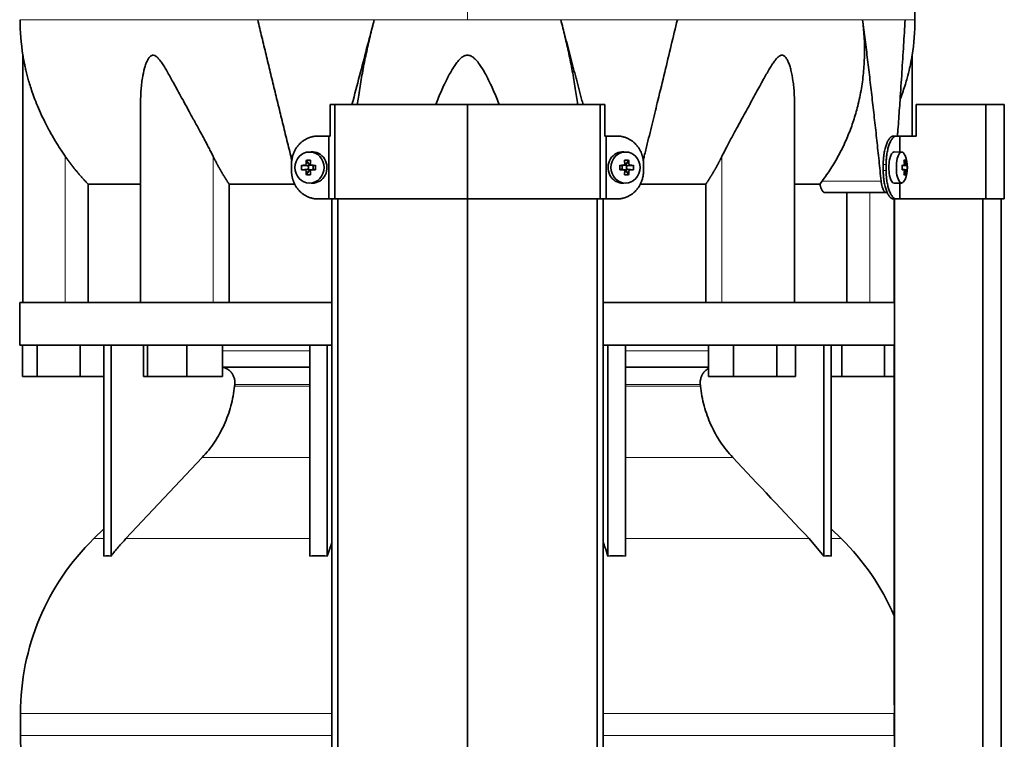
# Model space of a CAD drawing. Header units: millimetres. Extents: x 468 to 1360, y -1443 to 1457.
# Tile 22 of 29: x 476 to 789, y 492 to 721. Entities that reach past the tile are written whole.
import ezdxf

# ---------------------------------------------------------------- set-up
doc = ezdxf.new("R2010")
doc.units = ezdxf.units.MM
for name, color, linetype in [('M5X8_UNI7687', 7, 'Continuous'), ('MID_454-2', 7, 'Continuous'), ('VSI344-454_TERMI', 7, 'Continuous'), ('VSI344-454_TESTA', 7, 'Continuous'), ('VSI454_DIFFUSORE', 7, 'Continuous')]:
    doc.layers.add(name, color=color, linetype=linetype)

# ---------------------------------------------------------------- blocks, each defined once
blk = doc.blocks.new('SE')
at = {"layer": 'M5X8_UNI7687', "color": 7, "linetype": 'Continuous', "lineweight": 35}
for p, q in [((568.47, 678.97), (567.62, 678.91)), ((668.88, 678.91), (668.03, 678.97)), ((756.41, 678.92), (754.06, 678.99)), ((565.44, 674.68), (567.28, 674.52)), ((566.98, 676.32), (567.75, 675.02)), ((567.68, 673.42), (567.68, 674.55)), ((567.86, 674.74), (568.47, 674.74)), ((568.56, 674.72), (569.14, 674.53)), ((569.09, 674.54), (569.09, 673.43)), ((569.83, 674.68), (569.22, 674.52)), ((666.68, 674.68), (667.28, 674.52)), ((667.36, 674.53), (667.95, 674.72)), ((667.42, 673.43), (667.42, 674.54)), ((668.01, 674.74), (668.65, 674.74)), ((669.52, 676.32), (668.76, 675.02)), ((668.82, 674.55), (668.82, 673.42)), ((671.07, 674.68), (669.22, 674.52)), ((757.93, 674.7), (756.53, 674.57)), ((756.53, 674.64), (757.11, 674.7)), ((758.13, 674.68), (756.53, 674.56)), ((757.56, 676.32), (757.15, 676.02)), ((565.44, 673.3), (567.28, 673.45)), ((566.98, 671.65), (567.75, 672.96)), ((568.5, 673.24), (567.86, 673.24)), ((569.14, 673.45), (568.56, 673.25)), ((569.83, 673.3), (569.22, 673.45)), ((666.68, 673.3), (667.28, 673.45)), ((667.95, 673.25), (667.36, 673.45)), ((668.65, 673.24), (668.03, 673.24)), ((669.52, 671.65), (668.76, 672.96)), ((671.07, 673.3), (669.22, 673.45)), ((758.13, 673.3), (756.53, 673.41)), ((756.53, 673.41), (757.93, 673.28)), ((757.11, 673.28), (756.53, 673.33)), ((757.56, 671.65), (757.15, 671.96)), ((567.62, 669.07), (568.47, 669)), ((668.03, 669), (668.88, 669.07)), ((754.06, 668.99), (756.41, 669.06))]:
    blk.add_line(p, q, dxfattribs=at)
at = {"layer": 'M5X8_UNI7687', "color": 4, "linetype": 'Continuous', "lineweight": 9}
for p, q in [((567.28, 674.52), (566.43, 674.7)), ((566.9, 675.2), (567.75, 675.02)), ((568.7, 674.7), (569.22, 674.52)), ((667.28, 674.52), (667.81, 674.7)), ((668.76, 675.02), (669.61, 675.2)), ((670.08, 674.7), (669.22, 674.52)), ((756.53, 674.64), (757.1, 674.7)), ((757.27, 675.15), (757.76, 675.2)), ((566.43, 673.28), (567.28, 673.45)), ((567.75, 672.96), (566.9, 672.78)), ((569.22, 673.45), (568.7, 673.28)), ((667.81, 673.28), (667.28, 673.45)), ((669.61, 672.78), (668.76, 672.96)), ((669.22, 673.45), (670.08, 673.28)), ((757.1, 673.28), (756.53, 673.33)), ((757.76, 672.78), (757.27, 672.83))]:
    blk.add_line(p, q, dxfattribs=at)
at = {"layer": 'M5X8_UNI7687', "color": 7, "linetype": 'Continuous', "lineweight": 35}
for centre, radius, start, end in [((748.21, 673.99), 10, 337.7946, 22.2054), ((576.61, 673.99), 11.19, 176.4519, 183.5481), ((535.88, 673.99), 33.96, 358.8317, 1.1683), ((700.63, 673.99), 33.96, 178.8317, 181.1683), ((659.9, 673.99), 11.19, 356.4519, 3.5481), ((748.53, 673.99), 9.62, 355.8727, 4.1273)]:
    blk.add_arc(centre, radius, start, end, dxfattribs=at)
for centre in [(567.98, 673.99), (668.53, 673.99)]:
    blk.add_ellipse(centre, major_axis=(0, -4.93), ratio=0.939693, dxfattribs=at)
for centre, major_axis, ratio, start_param, end_param in [((568.83, 673.99), (0, -5), 0.939693, 0, 3.218028), ((667.68, 673.99), (0, -5), 0.939693, 3.065157, 6.283185), ((754.04, 673.99), (0, 5), 0.34202, 0, 3.151709), ((756.39, 673.99), (0, 4.93), 0.34202, 0, 3.839001), ((756.39, 673.99), (0, 4.93), 0.34202, 5.585777, 6.283185), ((570.95, 673.83), (-9.99, 0.3), 0.0819, -1.099374, -0.984815), ((571.09, 673.99), (0, 10), 0.422618, 1.335108, 1.449667), ((570.2, 670.93), (-8.99, 2.22), 0.549436, -1.223909, -1.074217), ((567.28, 675.03), (0.805, -0.118), 0.613124, 4.809424, 5.327625), ((567.45, 674.99), (0.03, -0.501), 0.939258, 0.461161, 0.987959), ((567.28, 675.03), (0.521, -0.505), 0.511875, 0.559691, 1.077892), ((570.8, 673.99), (0, 10), 0.258819, 1.335108, 1.449667), ((570.95, 673.83), (-9.99, 0.3), 0.0819, -1.456192, -1.341632), ((569.23, 675.03), (0.052, 0.506), 0.51441, 3.025925, 3.331693), ((665.56, 673.83), (9.99, 0.3), 0.0819, 1.341632, 1.456192), ((667.28, 675.03), (-0.052, 0.506), 0.51441, 2.951492, 3.25726), ((666.31, 670.93), (8.99, 2.22), 0.549436, 1.074217, 1.223909), ((665.71, 673.99), (0, 10), 0.258819, -1.449667, -1.335108), ((669.23, 675.03), (-0.521, -0.505), 0.511875, 5.205293, 5.723494), ((669.06, 674.99), (-0.03, -0.501), 0.939258, 5.295226, 5.822024), ((669.23, 675.03), (-0.805, -0.118), 0.613124, 0.95556, 1.473761), ((665.41, 673.99), (0, 10), 0.422618, -1.449667, -1.335108), ((665.56, 673.83), (9.99, 0.3), 0.0819, 0.984815, 1.099374), ((748.23, 673.83), (9.97, 0.82), 0.029809, 0.468971, 0.583531), ((751.34, 673.99), (0, -9.26), 0.562348, 1.49595, 1.645642), ((750.29, 670.93), (7.67, 5.19), 0.199978, 0.212267, 0.361959), ((748.28, 673.99), (0, 10), 0.906308, 4.833518, 4.948078), ((748.17, 673.99), (0, 10), 0.965926, 4.833518, 4.948078), ((748.23, 673.83), (9.97, 0.82), 0.029809, 0.112154, 0.226713), ((570.95, 674.14), (-9.99, -0.3), 0.0819, 0.984815, 1.099374), ((571.09, 673.99), (0, -10), 0.422618, -1.449667, -1.335108), ((570.2, 677.05), (-8.99, -2.22), 0.549436, 1.074217, 1.223909), ((567.28, 672.95), (0.805, 0.118), 0.613124, 0.95556, 1.473761), ((567.45, 672.99), (0.03, 0.501), 0.939258, 5.295226, 5.822024), ((567.28, 672.95), (0.521, 0.505), 0.511875, 5.205293, 5.723494), ((570.8, 673.99), (0, -10), 0.258819, -1.449667, -1.335108), ((570.95, 674.14), (-9.99, -0.3), 0.0819, 1.341632, 1.456192), ((569.23, 672.95), (0.052, -0.506), 0.51441, 2.951492, 3.25726), ((665.56, 674.14), (9.99, -0.3), 0.0819, -1.456192, -1.341632), ((667.28, 672.95), (-0.052, -0.506), 0.51441, 3.025925, 3.331693), ((665.71, 673.99), (0, -10), 0.258819, 1.335108, 1.449667), ((666.31, 677.05), (8.99, -2.22), 0.549436, -1.223909, -1.074217), ((669.06, 672.99), (-0.03, 0.501), 0.939258, 0.461161, 0.987959), ((669.23, 672.95), (-0.521, 0.505), 0.511875, 0.559691, 1.077892), ((669.23, 672.95), (-0.805, 0.118), 0.613124, 4.809424, 5.327625), ((665.41, 673.99), (0, -10), 0.422618, 1.335108, 1.449667), ((665.56, 674.14), (9.99, -0.3), 0.0819, -1.099374, -0.984815), ((748.23, 674.14), (9.97, -0.82), 0.029809, -0.583531, -0.468971), ((748.28, 673.99), (0, -10), 0.906308, 1.335108, 1.449667), ((750.29, 677.05), (7.67, -5.19), 0.199978, -0.361959, -0.212267), ((748.17, 673.99), (0, -10), 0.965926, 1.335108, 1.449667), ((748.23, 674.14), (9.97, -0.82), 0.029809, -0.226713, -0.112154), ((568.83, 673.99), (0, -5), 0.939693, 6.20675, 6.283185), ((667.68, 673.99), (0, -5), 0.939693, 0, 0.076435)]:
    blk.add_ellipse(centre, major_axis=major_axis, ratio=ratio, start_param=start_param, end_param=end_param, dxfattribs=at)
for points in [[(566.43, 674.7), (566.45, 674.7), (566.48, 674.7), (566.52, 674.71), (566.56, 674.72), (566.6, 674.74), (566.64, 674.76), (566.68, 674.78), (566.72, 674.81), (566.75, 674.85), (566.78, 674.88), (566.81, 674.92), (566.84, 674.97), (566.86, 675.01), (566.87, 675.05), (566.88, 675.1), (566.89, 675.15), (566.9, 675.18), (566.9, 675.2)], [(568.23, 675.2), (568.23, 675.18), (568.23, 675.15), (568.24, 675.1), (568.25, 675.05), (568.26, 675.01), (568.28, 674.97), (568.3, 674.92), (568.33, 674.88), (568.36, 674.85), (568.4, 674.81), (568.44, 674.78), (568.48, 674.76), (568.52, 674.74), (568.56, 674.72), (568.6, 674.71), (568.65, 674.7), (568.68, 674.7), (568.7, 674.7)], [(667.81, 674.7), (667.82, 674.7), (667.86, 674.7), (667.9, 674.71), (667.95, 674.72), (667.99, 674.74), (668.03, 674.76), (668.07, 674.78), (668.11, 674.81), (668.14, 674.85), (668.18, 674.88), (668.2, 674.92), (668.23, 674.97), (668.24, 675.01), (668.26, 675.05), (668.27, 675.1), (668.27, 675.15), (668.27, 675.18), (668.27, 675.2)], [(669.61, 675.2), (669.61, 675.18), (669.61, 675.15), (669.62, 675.1), (669.63, 675.05), (669.65, 675.01), (669.67, 674.97), (669.7, 674.92), (669.72, 674.88), (669.76, 674.85), (669.79, 674.81), (669.83, 674.78), (669.87, 674.76), (669.91, 674.74), (669.95, 674.72), (669.99, 674.71), (670.03, 674.7), (670.06, 674.7), (670.08, 674.7)], [(757.1, 674.7), (757.11, 674.7), (757.13, 674.7), (757.15, 674.71), (757.17, 674.72), (757.19, 674.74), (757.2, 674.76), (757.22, 674.78), (757.23, 674.81), (757.25, 674.85), (757.26, 674.88), (757.27, 674.92), (757.27, 674.97), (757.28, 675.01), (757.28, 675.05), (757.28, 675.1), (757.28, 675.15), (757.28, 675.18), (757.27, 675.2)], [(757.76, 675.2), (757.76, 675.18), (757.77, 675.15), (757.77, 675.1), (757.78, 675.05), (757.79, 675.01), (757.8, 674.97), (757.81, 674.92), (757.82, 674.88), (757.83, 674.85), (757.85, 674.81), (757.86, 674.78), (757.87, 674.76), (757.88, 674.74), (757.89, 674.72), (757.91, 674.71), (757.92, 674.7), (757.93, 674.7), (757.93, 674.7)], [(566.9, 672.78), (566.9, 672.8), (566.89, 672.83), (566.88, 672.88), (566.87, 672.93), (566.86, 672.97), (566.84, 673.01), (566.81, 673.05), (566.78, 673.09), (566.75, 673.13), (566.72, 673.17), (566.68, 673.19), (566.64, 673.22), (566.6, 673.24), (566.56, 673.26), (566.52, 673.27), (566.48, 673.28), (566.45, 673.28), (566.43, 673.28)], [(568.7, 673.28), (568.68, 673.28), (568.65, 673.28), (568.6, 673.27), (568.56, 673.26), (568.52, 673.24), (568.48, 673.22), (568.44, 673.19), (568.4, 673.17), (568.36, 673.13), (568.33, 673.09), (568.3, 673.05), (568.28, 673.01), (568.26, 672.97), (568.25, 672.93), (568.24, 672.88), (568.23, 672.83), (568.23, 672.8), (568.23, 672.78)], [(668.27, 672.78), (668.27, 672.8), (668.27, 672.83), (668.27, 672.88), (668.26, 672.93), (668.24, 672.97), (668.23, 673.01), (668.2, 673.05), (668.18, 673.09), (668.14, 673.13), (668.11, 673.17), (668.07, 673.19), (668.03, 673.22), (667.99, 673.24), (667.95, 673.26), (667.9, 673.27), (667.86, 673.28), (667.82, 673.28), (667.81, 673.28)], [(670.08, 673.28), (670.06, 673.28), (670.03, 673.28), (669.99, 673.27), (669.95, 673.26), (669.91, 673.24), (669.87, 673.22), (669.83, 673.19), (669.79, 673.17), (669.76, 673.13), (669.72, 673.09), (669.7, 673.05), (669.67, 673.01), (669.65, 672.97), (669.63, 672.93), (669.62, 672.88), (669.61, 672.83), (669.61, 672.8), (669.61, 672.78)], [(757.27, 672.78), (757.28, 672.8), (757.28, 672.83), (757.28, 672.88), (757.28, 672.93), (757.28, 672.97), (757.27, 673.01), (757.27, 673.05), (757.26, 673.09), (757.25, 673.13), (757.23, 673.17), (757.22, 673.19), (757.2, 673.22), (757.19, 673.24), (757.17, 673.26), (757.15, 673.27), (757.13, 673.28), (757.11, 673.28), (757.1, 673.28)], [(757.93, 673.28), (757.93, 673.28), (757.92, 673.28), (757.91, 673.27), (757.89, 673.26), (757.88, 673.24), (757.87, 673.22), (757.86, 673.19), (757.85, 673.17), (757.83, 673.13), (757.82, 673.09), (757.81, 673.05), (757.8, 673.01), (757.79, 672.97), (757.78, 672.93), (757.77, 672.88), (757.77, 672.83), (757.76, 672.8), (757.76, 672.78)]]:
    blk.add_open_spline(points, degree=3, dxfattribs=at)
at = {"layer": 'MID_454-2', "color": 7, "linetype": 'Continuous', "lineweight": 35}
for p, q in [((575.05, 663.99), (575.05, 171.99)), ((577.01, 171.99), (577.01, 663.99)), ((618.25, 171.99), (618.25, 663.99)), ((659.49, 171.99), (659.49, 663.99)), ((661.46, 663.99), (661.46, 171.99)), ((754.05, 663.99), (754.05, 630.99)), ((754.12, 663.99), (754.12, 171.99)), ((782.26, 171.99), (782.26, 663.99)), ((788.05, 171.99), (788.05, 663.99)), ((754.05, 617.49), (754.05, 503.05))]:
    blk.add_line(p, q, dxfattribs=at)
at = {"layer": 'VSI344-454_TERMI', "color": 7, "linetype": 'Continuous', "lineweight": 35}
for p, q in [((576.07, 693.99), (574.53, 693.99)), ((574.53, 693.99), (574.53, 683.99)), ((618.25, 693.99), (576.07, 693.99)), ((576.07, 693.99), (576.07, 663.99)), ((660.43, 693.99), (618.25, 693.99)), ((618.25, 693.99), (618.25, 663.99)), ((661.98, 693.99), (660.43, 693.99)), ((660.43, 693.99), (660.43, 663.99)), ((661.98, 693.99), (661.98, 683.99)), ((783.13, 693.99), (761.04, 693.99)), ((761.04, 693.99), (761.04, 683.99)), ((789.06, 693.99), (783.13, 693.99)), ((783.13, 693.99), (783.13, 663.99)), ((789.06, 693.99), (789.06, 663.99)), ((570.66, 683.99), (574.17, 683.99)), ((574.17, 663.99), (574.17, 683.99)), ((574.17, 683.99), (574.53, 683.99)), ((662.34, 683.99), (661.98, 683.99)), ((665.85, 683.99), (662.34, 683.99)), ((662.34, 683.99), (662.34, 663.99)), ((753.77, 683.99), (754.69, 683.99)), ((754.69, 683.99), (755.86, 683.99)), ((755.86, 678.94), (755.86, 683.99)), ((755.86, 683.99), (761.04, 683.99)), ((562.25, 672.99), (562.25, 674.99)), ((674.25, 672.99), (674.25, 674.99)), ((750.54, 672.99), (750.54, 674.99)), ((751.46, 672.99), (751.46, 674.99)), ((755.86, 663.99), (755.86, 669.04)), ((570.66, 663.99), (574.17, 663.99)), ((576.07, 663.99), (574.17, 663.99)), ((618.25, 663.99), (576.07, 663.99)), ((660.43, 663.99), (618.25, 663.99)), ((662.34, 663.99), (660.43, 663.99)), ((665.85, 663.99), (662.34, 663.99)), ((754.69, 663.99), (753.77, 663.99)), ((754.69, 663.99), (755.86, 663.99)), ((783.13, 663.99), (755.86, 663.99)), ((789.06, 663.99), (783.13, 663.99))]:
    blk.add_line(p, q, dxfattribs=at)
at = {"layer": 'VSI344-454_TERMI', "color": 4, "linetype": 'Continuous', "lineweight": 9}
for p, q in [((750.54, 674.99), (751.46, 674.99)), ((751.46, 672.99), (750.54, 672.99))]:
    blk.add_line(p, q, dxfattribs=at)
at = {"layer": 'VSI344-454_TERMI', "color": 7, "linetype": 'Continuous', "lineweight": 35}
for points, knots in [([(570.66, 683.99), (570.57, 683.99), (570.38, 683.99), (570.1, 683.97), (569.82, 683.95), (569.55, 683.91), (569.27, 683.87), (569, 683.82), (568.73, 683.76), (568.47, 683.69), (568.2, 683.6), (567.94, 683.51), (567.67, 683.41), (567.25, 683.23), (566.67, 682.94), (565.96, 682.49), (565.3, 681.96), (564.68, 681.36), (564.13, 680.71), (563.64, 680), (563.22, 679.24), (562.91, 678.53), (562.69, 677.88), (562.53, 677.32), (562.41, 676.75), (562.32, 676.17), (562.26, 675.58), (562.26, 675.19), (562.25, 674.99)], [0, 0, 0, 0, 0.021018, 0.041934, 0.062771, 0.08355, 0.104295, 0.125028, 0.145771, 0.166547, 0.187379, 0.208288, 0.229298, 0.250429, 0.312489, 0.374705, 0.437522, 0.500061, 0.562591, 0.625422, 0.687637, 0.749714, 0.79185, 0.833578, 0.875077, 0.916526, 0.958107, 1, 1, 1, 1]), ([(674.25, 674.99), (674.25, 675.09), (674.25, 675.29), (674.24, 675.58), (674.22, 675.87), (674.18, 676.17), (674.14, 676.46), (674.1, 676.74), (674.04, 677.03), (673.97, 677.32), (673.9, 677.6), (673.81, 677.88), (673.72, 678.16), (673.56, 678.62), (673.28, 679.24), (672.86, 680), (672.38, 680.71), (671.82, 681.36), (671.21, 681.96), (670.55, 682.49), (669.84, 682.94), (669.18, 683.28), (668.57, 683.52), (668.04, 683.69), (667.5, 683.82), (666.96, 683.92), (666.41, 683.98), (666.03, 683.99), (665.85, 683.99)], [0, 0, 0, 0, 0.020996, 0.041893, 0.062713, 0.083477, 0.104209, 0.124931, 0.145666, 0.166436, 0.187264, 0.208173, 0.229184, 0.250319, 0.312379, 0.374611, 0.437429, 0.499972, 0.562503, 0.625328, 0.687536, 0.749604, 0.791737, 0.833471, 0.874985, 0.916457, 0.958069, 1, 1, 1, 1]), ([(750.54, 674.99), (750.54, 675.09), (750.54, 675.29), (750.55, 675.58), (750.56, 675.87), (750.57, 676.17), (750.58, 676.46), (750.6, 676.74), (750.63, 677.03), (750.66, 677.32), (750.69, 677.6), (750.72, 677.88), (750.76, 678.16), (750.83, 678.62), (750.94, 679.24), (751.12, 680), (751.31, 680.71), (751.54, 681.36), (751.78, 681.96), (752.04, 682.49), (752.31, 682.94), (752.56, 683.28), (752.79, 683.52), (752.98, 683.69), (753.18, 683.82), (753.37, 683.92), (753.57, 683.98), (753.7, 683.99), (753.77, 683.99)], [0, 0, 0, 0, 0.020997, 0.041893, 0.062713, 0.083477, 0.104209, 0.124931, 0.145666, 0.166436, 0.187265, 0.208173, 0.229184, 0.250319, 0.312379, 0.374611, 0.437429, 0.499972, 0.562502, 0.625327, 0.687534, 0.749602, 0.791735, 0.833469, 0.874983, 0.916456, 0.958068, 1, 1, 1, 1]), ([(754.69, 683.99), (754.66, 683.99), (754.59, 683.99), (754.49, 683.97), (754.4, 683.95), (754.3, 683.91), (754.2, 683.87), (754.1, 683.82), (754, 683.76), (753.91, 683.69), (753.81, 683.6), (753.71, 683.51), (753.61, 683.41), (753.45, 683.23), (753.23, 682.94), (752.96, 682.49), (752.7, 681.96), (752.46, 681.36), (752.24, 680.71), (752.04, 680), (751.86, 679.24), (751.74, 678.53), (751.64, 677.88), (751.58, 677.32), (751.52, 676.75), (751.49, 676.17), (751.47, 675.58), (751.46, 675.19), (751.46, 674.99)], [0, 0, 0, 0, 0.021018, 0.041934, 0.062771, 0.08355, 0.104295, 0.125028, 0.145771, 0.166547, 0.187379, 0.208288, 0.229298, 0.250429, 0.312489, 0.374705, 0.437522, 0.500061, 0.562591, 0.625422, 0.687637, 0.749714, 0.79185, 0.833578, 0.875077, 0.916526, 0.958107, 1, 1, 1, 1]), ([(562.25, 672.99), (562.25, 672.89), (562.26, 672.69), (562.27, 672.4), (562.29, 672.1), (562.32, 671.81), (562.36, 671.52), (562.41, 671.23), (562.47, 670.95), (562.53, 670.66), (562.61, 670.38), (562.69, 670.1), (562.78, 669.82), (562.95, 669.36), (563.22, 668.74), (563.64, 667.98), (564.13, 667.27), (564.68, 666.61), (565.3, 666.02), (565.96, 665.49), (566.67, 665.04), (567.33, 664.7), (567.93, 664.46), (568.46, 664.29), (569, 664.15), (569.55, 664.06), (570.1, 664), (570.47, 663.99), (570.66, 663.99)], [0, 0, 0, 0, 0.020996, 0.041893, 0.062713, 0.083477, 0.104209, 0.124931, 0.145666, 0.166436, 0.187264, 0.208173, 0.229184, 0.250319, 0.312379, 0.374611, 0.437429, 0.499972, 0.562503, 0.625328, 0.687536, 0.749604, 0.791737, 0.833471, 0.874985, 0.916457, 0.958069, 1, 1, 1, 1]), ([(665.85, 663.99), (665.94, 663.99), (666.13, 663.99), (666.41, 664.01), (666.68, 664.03), (666.96, 664.06), (667.23, 664.11), (667.5, 664.16), (667.77, 664.22), (668.04, 664.29), (668.31, 664.37), (668.57, 664.46), (668.83, 664.56), (669.26, 664.74), (669.84, 665.04), (670.55, 665.49), (671.21, 666.02), (671.82, 666.61), (672.38, 667.27), (672.86, 667.98), (673.28, 668.74), (673.59, 669.45), (673.82, 670.09), (673.98, 670.66), (674.1, 671.23), (674.19, 671.81), (674.24, 672.4), (674.25, 672.79), (674.25, 672.99)], [0, 0, 0, 0, 0.021018, 0.041934, 0.062771, 0.08355, 0.104295, 0.125028, 0.145771, 0.166547, 0.187379, 0.208288, 0.229298, 0.250429, 0.312489, 0.374705, 0.437522, 0.500061, 0.562591, 0.625422, 0.687637, 0.749714, 0.79185, 0.833578, 0.875077, 0.916526, 0.958107, 1, 1, 1, 1]), ([(753.77, 663.99), (753.73, 663.99), (753.67, 663.99), (753.57, 664.01), (753.47, 664.03), (753.37, 664.06), (753.28, 664.11), (753.18, 664.16), (753.08, 664.22), (752.98, 664.29), (752.88, 664.37), (752.79, 664.46), (752.69, 664.56), (752.53, 664.74), (752.31, 665.04), (752.04, 665.49), (751.78, 666.02), (751.54, 666.61), (751.31, 667.27), (751.12, 667.98), (750.94, 668.74), (750.81, 669.45), (750.72, 670.09), (750.65, 670.66), (750.6, 671.23), (750.57, 671.81), (750.54, 672.4), (750.54, 672.79), (750.54, 672.99)], [0, 0, 0, 0, 0.021018, 0.041935, 0.062772, 0.083551, 0.104297, 0.125029, 0.145773, 0.166549, 0.187381, 0.20829, 0.2293, 0.250431, 0.312491, 0.374707, 0.437523, 0.500061, 0.562591, 0.625422, 0.687637, 0.749714, 0.79185, 0.833578, 0.875076, 0.916526, 0.958107, 1, 1, 1, 1]), ([(751.46, 672.99), (751.46, 672.89), (751.46, 672.69), (751.47, 672.4), (751.48, 672.1), (751.49, 671.81), (751.51, 671.52), (751.53, 671.23), (751.55, 670.95), (751.58, 670.66), (751.61, 670.38), (751.64, 670.1), (751.68, 669.82), (751.75, 669.36), (751.86, 668.74), (752.04, 667.98), (752.24, 667.27), (752.46, 666.61), (752.7, 666.02), (752.96, 665.49), (753.23, 665.04), (753.48, 664.7), (753.71, 664.46), (753.91, 664.29), (754.1, 664.15), (754.3, 664.06), (754.49, 664), (754.62, 663.99), (754.69, 663.99)], [0, 0, 0, 0, 0.020996, 0.041893, 0.062713, 0.083477, 0.104209, 0.124931, 0.145666, 0.166436, 0.187264, 0.208173, 0.229184, 0.250319, 0.312379, 0.374611, 0.437429, 0.499972, 0.562503, 0.625328, 0.687536, 0.749604, 0.791737, 0.833471, 0.874985, 0.916457, 0.958069, 1, 1, 1, 1])]:
    blk.add_open_spline(points, degree=3, knots=knots, dxfattribs=at)
at = {"layer": 'VSI344-454_TESTA', "color": 4, "linetype": 'Continuous', "lineweight": 9}
for p, q in [((618.25, 857.44), (618.25, 721.02)), ((588.59, 721.02), (551.48, 721.02)), ((685.03, 721.02), (647.92, 721.02)), ((757.48, 721.02), (743.98, 721.02)), ((490.25, 630.99), (490.25, 677.56)), ((537.29, 630.99), (537.29, 677.56)), ((699.22, 630.99), (699.22, 677.56)), ((731.11, 669.69), (749.86, 669.69)), ((746.25, 630.99), (746.25, 665.99))]:
    blk.add_line(p, q, dxfattribs=at)
at = {"layer": 'VSI344-454_TESTA', "color": 7, "linetype": 'Continuous', "lineweight": 35}
for p, q in [((476.75, 709.75), (476.75, 630.99)), ((759.75, 683.99), (759.75, 709.75)), ((514.24, 695.36), (514.24, 630.99)), ((722.26, 630.99), (722.26, 695.36)), ((497.51, 668.69), (497.51, 630.99)), ((563.27, 668.69), (542.42, 668.69)), ((542.42, 668.69), (542.42, 630.99)), ((694.09, 668.69), (673.24, 668.69)), ((694.09, 668.69), (694.09, 630.99)), ((730.39, 668.69), (722.37, 668.69)), ((730.39, 668.69), (731.11, 669.69)), ((732.02, 665.99), (751.62, 665.99)), ((739, 665.99), (739, 630.99))]:
    blk.add_line(p, q, dxfattribs=at)
for centre, start, end in [((552.22, 721.11), 180.0677, 188.5933), ((684.29, 721.11), 351.4069, 359.9323)]:
    blk.add_arc(centre, 76.32, start, end, dxfattribs=at)
for points, degree, knots in [([(760.59, 721.02), (760.56, 725.41), (760.49, 733.22), (760.25, 746.37), (759.73, 759.67), (758.82, 773.12), (757.33, 786.6), (755.26, 798.61), (752.71, 809.07), (749.84, 817.92), (746.46, 826.49), (742.74, 834.77), (739.07, 842.75), (735.8, 850.42), (734.33, 855.04), (733.55, 857.5)], 3, [0, 0, 0, 0, 0.084988, 0.1795, 0.274612, 0.370212, 0.466379, 0.563594, 0.629668, 0.695881, 0.761625, 0.826091, 0.888934, 0.950027, 1, 1, 1, 1]), ([(581.5, 693.99), (581.62, 694.45), (582.52, 697.89), (584.16, 704.19), (586.4, 712.74), (587.87, 718.31), (588.59, 721.02)], 3, [0.473282, 0.473282, 0.473282, 0.473282, 0.5000272, 0.6747049, 0.8413625, 1, 1, 1, 1]), ([(588.59, 721.02), (588.36, 720.14), (587.9, 718.37), (587.24, 715.69), (586.61, 712.98), (586.01, 710.25), (585.44, 707.5), (584.91, 704.72), (584.41, 701.93), (583.95, 699.14), (583.55, 696.48), (583.31, 694.77), (583.21, 693.98)], 3, [0, 0, 0, 0, 0.047428, 0.0954655, 0.1441115, 0.1933651, 0.2432253, 0.2936913, 0.3447621, 0.3964371, 0.4487155, 0.4934861, 0.4934861, 0.4934861, 0.4934861]), ([(653.29, 693.98), (653.07, 695.69), (652.56, 699.24), (651.63, 704.68), (650.52, 710.21), (649.3, 715.65), (648.37, 719.25), (647.92, 721.02)], 3, [0.5065635, 0.5065635, 0.5065635, 0.5065635, 0.6036235, 0.7063566, 0.8066685, 0.9045521, 1, 1, 1, 1]), ([(674.14, 676.22), (674.26, 676.7), (674.7, 678.46), (675.43, 681.43), (676.33, 685.1), (677.19, 688.63), (678.03, 692.04), (679.3, 697.26), (680.98, 704.19), (683.04, 712.74), (684.38, 718.31), (685.03, 721.02)], 3, [0.1270495, 0.1270495, 0.1270495, 0.1270495, 0.1554786, 0.2294336, 0.3008657, 0.369775, 0.4361614, 0.5000249, 0.6746983, 0.8413566, 1, 1, 1, 1]), ([(731.11, 669.69), (731.59, 670.34), (732.54, 671.63), (733.88, 673.64), (735.14, 675.69), (736.33, 677.79), (737.44, 679.93), (738.47, 682.12), (739.42, 684.34), (740.3, 686.59), (741.09, 688.88), (741.8, 691.2), (742.72, 694.6), (743.65, 699.09), (744.36, 704.68), (744.64, 710.21), (744.54, 715.65), (744.16, 719.25), (743.98, 721.02)], 3, [0, 0, 0, 0, 0.045711, 0.091341, 0.136891, 0.182361, 0.227753, 0.273067, 0.318303, 0.363461, 0.408543, 0.453548, 0.498475, 0.603623, 0.706357, 0.806668, 0.904552, 1, 1, 1, 1]), ([(755.06, 683.99), (755.09, 684.37), (755.21, 685.93), (755.4, 688.63), (755.65, 692.04), (756.01, 697.26), (756.47, 704.19), (757.01, 712.74), (757.33, 718.31), (757.48, 721.02)], 3, [0.2784556, 0.2784556, 0.2784556, 0.2784556, 0.3008657, 0.369775, 0.4361614, 0.5000249, 0.6746983, 0.8413566, 1, 1, 1, 1]), ([(490.25, 677.56), (489.95, 678), (489.34, 678.88), (488.44, 680.25), (487.46, 681.8), (486.4, 683.56), (485.02, 686), (483.52, 688.88), (482.05, 692.04), (480.88, 694.86), (479.95, 697.36), (479.21, 699.57), (478.45, 702.08), (477.86, 704.33), (477.41, 706.31), (477.15, 707.55), (476.95, 708.59), (476.81, 709.39), (476.76, 709.71), (476.75, 709.73), (476.75, 709.73)], 3, [0, 0, 0, 0, 0.020247, 0.0413012, 0.0631676, 0.0911499, 0.1206822, 0.1725651, 0.2189806, 0.2600001, 0.2962057, 0.3283254, 0.3570821, 0.4069553, 0.4285992, 0.4484587, 0.4665056, 0.4826091, 0.4971306, 0.5000371, 0.5000371, 0.5000371, 0.5000371]), ([(537.29, 677.56), (537.07, 678), (536.63, 678.88), (535.93, 680.25), (535.12, 681.8), (534.18, 683.56), (532.86, 686), (531.29, 688.88), (529.56, 692.04), (528.01, 694.86), (526.65, 697.36), (525.44, 699.57), (524.06, 702.08), (522.81, 704.33), (521.61, 706.31), (520.8, 707.55), (520, 708.59), (519.21, 709.39), (518.36, 709.81), (517.55, 709.62), (516.91, 708.96), (516.37, 708.04), (515.9, 706.9), (515.32, 705.05), (514.86, 702.87), (514.51, 700.39), (514.31, 698.22), (514.25, 696.51), (514.24, 695.55), (514.24, 695.36)], 3, [0, 0, 0, 0, 0.020247, 0.0413012, 0.0631676, 0.0911499, 0.1206822, 0.1725651, 0.2189806, 0.2600001, 0.2962057, 0.3283254, 0.3570821, 0.4069553, 0.4285992, 0.4484587, 0.4665056, 0.4826091, 0.4971306, 0.5113122, 0.5266668, 0.543344, 0.562023, 0.5826937, 0.6304427, 0.6595254, 0.6923195, 0.7261108, 0.7344062, 0.7344062, 0.7344062, 0.7344062]), ([(628.31, 693.99), (628.04, 694.75), (627.2, 696.93), (625.75, 700.29), (623.96, 703.83), (622.39, 706.44), (621.14, 708.05), (620.18, 708.96), (619.33, 709.55), (618.25, 709.81), (617.17, 709.54), (616.21, 708.89), (615.29, 707.94), (614.42, 706.81), (613.53, 705.46), (612.31, 703.37), (610.75, 700.26), (609.3, 696.91), (608.47, 694.74), (608.19, 693.99)], 3, [0.2456134, 0.2456134, 0.2456134, 0.2456134, 0.2789295, 0.3409942, 0.392778, 0.4359518, 0.4604978, 0.4716154, 0.4871189, 0.5000341, 0.5129562, 0.5284792, 0.5444389, 0.5641957, 0.583938, 0.6074587, 0.6593255, 0.7214848, 0.7543968, 0.7543968, 0.7543968, 0.7543968]), ([(722.26, 695.36), (722.26, 696.06), (722.23, 697.49), (722.08, 699.57), (721.78, 702.08), (721.36, 704.33), (720.8, 706.31), (720.35, 707.55), (719.84, 708.59), (719.24, 709.39), (718.49, 709.81), (717.64, 709.62), (716.84, 708.96), (716.06, 708.04), (715.27, 706.9), (714.11, 705.05), (712.88, 702.87), (711.51, 700.39), (710.32, 698.22), (709.08, 695.94), (707.42, 692.89), (705.67, 689.71), (703.91, 686.49), (702.37, 683.64), (700.78, 680.67), (699.72, 678.57), (699.22, 677.56)], 3, [0.2656245, 0.2656245, 0.2656245, 0.2656245, 0.2962057, 0.3283254, 0.3570821, 0.4069553, 0.4285992, 0.4484587, 0.4665056, 0.4826091, 0.4971306, 0.5113122, 0.5266668, 0.543344, 0.562023, 0.5826937, 0.6304427, 0.6595254, 0.6923195, 0.7261108, 0.7592332, 0.8259403, 0.8657684, 0.9022453, 0.9533075, 1, 1, 1, 1]), ([(759.75, 709.73), (759.75, 709.72), (759.73, 709.58), (759.62, 708.96), (759.45, 708.04), (759.23, 706.9), (758.82, 705.05), (758.28, 702.87), (757.56, 700.39), (756.85, 698.22), (756.27, 696.59), (755.94, 695.72), (755.9, 695.62)], 3, [0.500037, 0.500037, 0.500037, 0.500037, 0.5113122, 0.5266668, 0.543344, 0.562023, 0.5826937, 0.6304427, 0.6595254, 0.6923195, 0.7261108, 0.7306461, 0.7306461, 0.7306461, 0.7306461]), ([(497.51, 668.69), (495.51, 670.79), (493.69, 673.01), (491.89, 675.22), (490.25, 677.56)], 2, [0, 0, 0, 0.5, 0.5, 1, 1, 1]), ([(542.42, 668.69), (541, 670.79), (539.72, 673.01), (538.45, 675.22), (537.29, 677.56)], 2, [0, 0, 0, 0.5, 0.5, 1, 1, 1]), ([(699.22, 677.56), (698.06, 675.22), (696.79, 673.01), (695.5, 670.79), (694.09, 668.69)], 2, [0, 0, 0, 0.5, 0.5, 1, 1, 1]), ([(497.51, 668.69), (498.14, 668.69), (499.17, 668.69), (502.01, 668.69), (503.82, 668.69), (508.18, 668.69), (510.73, 668.69), (513.8, 668.69), (513.96, 668.69), (514.13, 668.69)], 3, [0, 0, 0, 0, 0.25, 0.25, 0.5, 0.5, 0.75, 0.75, 0.764371, 0.764371, 0.764371, 0.764371]), ([(732.02, 665.99), (732, 665.99), (731.94, 665.99), (731.86, 666.01), (731.78, 666.03), (731.7, 666.07), (731.62, 666.11), (731.49, 666.21), (731.31, 666.39), (731.09, 666.7), (730.88, 667.09), (730.72, 667.48), (730.61, 667.82), (730.52, 668.1), (730.45, 668.39), (730.41, 668.59), (730.39, 668.69)], 3, [0, 0, 0, 0, 0.041685, 0.083129, 0.124417, 0.165635, 0.206869, 0.248205, 0.373034, 0.498358, 0.621809, 0.745536, 0.809628, 0.873199, 0.936554, 1, 1, 1, 1]), ([(749.86, 669.69), (749.86, 669.62), (749.88, 669.47), (749.91, 669.25), (749.94, 669.03), (749.98, 668.82), (750.02, 668.61), (750.06, 668.41), (750.15, 668.05), (750.3, 667.56), (750.52, 667.01), (750.77, 666.56), (751, 666.29), (751.19, 666.13), (751.33, 666.05), (751.48, 666), (751.57, 665.99), (751.62, 665.99)], 3, [0, 0, 0, 0, 0.036137, 0.072006, 0.107687, 0.143258, 0.1788, 0.214393, 0.250117, 0.375419, 0.499764, 0.624342, 0.749875, 0.812239, 0.874428, 0.936872, 1, 1, 1, 1])]:
    blk.add_open_spline(points, degree=degree, knots=knots, dxfattribs=at)
at = {"layer": 'VSI344-454_TESTA', "color": 4, "linetype": 'Continuous', "lineweight": 9}
for points, weights in [([(475.9, 721.02), (475.9, 721.02), (507.92, 721.02), (551.48, 721.02)], [0.630185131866, 0.663633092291, 0.786904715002, 1]), ([(588.59, 721.02), (598.35, 721.02), (608.27, 721.02), (618.25, 721.02)], [1, 0.996331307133, 0.996331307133, 1])]:
    blk.add_rational_spline(points, weights, degree=3, dxfattribs=at)
at = {"layer": 'VSI344-454_TESTA', "color": 7, "linetype": 'Continuous', "lineweight": 35}
for points in [[(562.36, 676.25), (556.81, 698.72), (551.48, 721.02)], [(655.01, 693.99), (651.48, 707.54), (647.92, 721.02)], [(749.86, 669.69), (747.22, 695.47), (743.98, 721.02)]]:
    blk.add_open_spline(points, degree=2, dxfattribs=at)
at = {"layer": 'VSI344-454_TESTA', "color": 4, "linetype": 'Continuous', "lineweight": 9}
for points in [[(647.92, 721.02), (638.17, 721.02), (628.21, 721.02), (618.25, 721.02)], [(760.61, 721.02), (760.61, 721.02), (759.56, 721.02), (757.48, 721.02)]]:
    blk.add_open_spline(points, degree=3, dxfattribs=at)
blk.add_open_spline([(743.98, 721.02), (740.67, 721.02), (736.9, 721.02), (728.51, 721.02), (723.9, 721.02), (713.93, 721.02), (708.57, 721.02), (697.23, 721.02), (691.25, 721.02), (685.03, 721.02)], degree=3, knots=[0, 0, 0, 0, 0.25, 0.25, 0.5, 0.5, 0.75, 0.75, 1, 1, 1, 1], dxfattribs=at)
at = {"layer": 'VSI454_DIFFUSORE', "color": 7, "linetype": 'Continuous', "lineweight": 35}
for p, q in [((475.75, 630.99), (575.05, 630.99)), ((475.75, 630.99), (475.75, 617.49)), ((661.46, 630.99), (754.11, 630.99)), ((754.11, 630.99), (754.11, 617.49)), ((475.75, 617.49), (575.05, 617.49)), ((476.61, 607.49), (476.61, 617.49)), ((481.35, 607.49), (481.35, 617.49)), ((494.99, 607.49), (494.99, 617.49)), ((502.54, 550.37), (502.54, 617.49)), ((504.84, 550.37), (504.84, 617.49)), ((515.19, 607.49), (515.19, 617.49)), ((516.39, 607.49), (516.39, 617.49)), ((528.95, 607.49), (528.95, 617.49)), ((540.3, 607.49), (540.3, 617.49)), ((568.03, 550.37), (568.03, 617.49)), ((573.57, 550.37), (573.57, 617.49)), ((661.46, 617.49), (754.11, 617.49)), ((662.93, 550.37), (662.93, 617.49)), ((668.48, 550.37), (668.48, 617.49)), ((694.96, 607.49), (694.96, 617.49)), ((702.91, 607.49), (702.91, 617.49)), ((716.71, 607.49), (716.71, 617.49)), ((722.57, 607.49), (722.57, 617.49)), ((731.67, 550.37), (731.67, 617.49)), ((733.96, 550.37), (733.96, 617.49)), ((737.35, 607.49), (737.35, 617.49)), ((750.99, 607.49), (750.99, 617.49)), ((568.03, 610.49), (540.3, 610.49)), ((694.96, 610.49), (668.48, 610.49)), ((481.35, 607.49), (476.61, 607.49)), ((494.99, 607.49), (481.35, 607.49)), ((502.54, 607.49), (494.99, 607.49)), ((516.39, 607.49), (515.19, 607.49)), ((528.95, 607.49), (516.39, 607.49)), ((540.3, 607.49), (528.95, 607.49)), ((702.91, 607.49), (694.96, 607.49)), ((716.71, 607.49), (702.91, 607.49)), ((722.57, 607.49), (716.71, 607.49)), ((737.35, 607.49), (733.96, 607.49)), ((750.99, 607.49), (737.35, 607.49)), ((754.05, 607.49), (750.99, 607.49)), ((533.86, 581.73), (509.56, 555.9)), ((502.54, 559.06), (499.32, 555.9)), ((737.18, 555.9), (733.96, 559.06)), ((726.95, 555.9), (731.67, 550.37)), ((573.57, 550.37), (575.05, 554.54)), ((476, 500.28), (476, 493.24)), ((754.06, 500.28), (754.06, 493.24))]:
    blk.add_line(p, q, dxfattribs=at)
at = {"layer": 'VSI454_DIFFUSORE', "color": 4, "linetype": 'Continuous', "lineweight": 9}
for p, q in [((540.3, 615.71), (568.03, 615.71)), ((668.48, 615.71), (694.96, 615.71)), ((568.03, 604.99), (544.2, 604.99)), ((692.31, 604.99), (668.48, 604.99)), ((544.14, 604.43), (568.03, 604.43)), ((668.48, 604.43), (692.37, 604.43)), ((533.86, 581.73), (568.03, 581.73)), ((668.48, 581.73), (702.65, 581.73)), ((499.32, 555.9), (502.54, 555.9)), ((509.56, 555.9), (568.03, 555.9)), ((726.95, 555.9), (668.48, 555.9)), ((737.18, 555.9), (733.96, 555.9)), ((575.05, 500.28), (476, 500.28)), ((754.1, 500.28), (661.46, 500.28)), ((476, 493.24), (575.05, 493.24)), ((661.46, 493.24), (754.1, 493.24))]:
    blk.add_line(p, q, dxfattribs=at)
at = {"layer": 'VSI454_DIFFUSORE', "color": 7, "linetype": 'Continuous', "lineweight": 35}
for centre, radius, start, end in [((553.98, 500.28), 77.98, 134.5, 180), ((682.52, 500.28), 77.98, 23.4816, 45.5), ((533.42, 493.24), 57.42, 180, 189.3188)]:
    blk.add_arc(centre, radius, start, end, dxfattribs=at)
for points, knots in [([(544.2, 604.99), (544.23, 605.33), (544.23, 605.69), (544.16, 606.38), (544.09, 606.72), (543.89, 607.38), (543.76, 607.7), (543.43, 608.31), (543.24, 608.59), (542.92, 608.97), (542.8, 609.1), (542.56, 609.33), (542.44, 609.44), (542.05, 609.75), (541.77, 609.92), (541.33, 610.13), (541.17, 610.19), (540.87, 610.3), (540.71, 610.34), (540.48, 610.4), (540.39, 610.42), (540.31, 610.43)], [0, 0, 0, 0, 0.125, 0.125, 0.25, 0.25, 0.375, 0.375, 0.5, 0.5, 0.5625, 0.5625, 0.625, 0.625, 0.75, 0.75, 0.8125, 0.8125, 0.875, 0.875, 0.9073547, 0.9073547, 0.9073547, 0.9073547]), ([(692.31, 604.99), (692.28, 605.33), (692.28, 605.69), (692.35, 606.38), (692.42, 606.72), (692.62, 607.38), (692.75, 607.7), (693.08, 608.31), (693.27, 608.59), (693.59, 608.97), (693.7, 609.1), (693.94, 609.33), (694.07, 609.44), (694.43, 609.72), (694.68, 609.88), (694.94, 610.01)], [0, 0, 0, 0, 0.125, 0.125, 0.25, 0.25, 0.375, 0.375, 0.5, 0.5, 0.5625, 0.5625, 0.625, 0.625, 0.7365505, 0.7365505, 0.7365505, 0.7365505]), ([(533.86, 581.73), (535.29, 583.25), (536.58, 584.88), (538.89, 588.35), (539.91, 590.18), (541.67, 594.07), (542.39, 596.07), (543.51, 600.17), (543.91, 602.28), (544.14, 604.43)], [0, 0, 0, 0, 0.25, 0.25, 0.5, 0.5, 0.75, 0.75, 1, 1, 1, 1]), ([(702.65, 581.73), (701.22, 583.25), (699.93, 584.88), (697.62, 588.35), (696.6, 590.18), (694.83, 594.07), (694.12, 596.07), (693, 600.17), (692.6, 602.28), (692.37, 604.43)], [0, 0, 0, 0, 0.25, 0.25, 0.5, 0.5, 0.75, 0.75, 1, 1, 1, 1]), ([(509.56, 555.9), (508.74, 555.02), (507.93, 554.12), (506.35, 552.27), (505.58, 551.33), (504.84, 550.37)], [0, 0, 0, 0, 0.5, 0.5, 1, 1, 1, 1]), ([(662.93, 550.37), (662.63, 551.33), (662.31, 552.27), (661.81, 553.68), (661.64, 554.15), (661.47, 554.62)], [0, 0, 0, 0, 0.5, 0.5, 0.760018, 0.760018, 0.760018, 0.760018])]:
    blk.add_open_spline(points, degree=3, knots=knots, dxfattribs=at)
for points in [[(544.14, 604.43), (544.16, 604.61), (544.18, 604.8), (544.2, 604.99)], [(692.37, 604.43), (692.35, 604.61), (692.33, 604.8), (692.31, 604.99)], [(702.65, 581.73), (710.75, 573.12), (718.85, 564.51), (726.95, 555.9)], [(504.84, 550.37), (504.08, 550.43), (503.31, 550.43), (502.54, 550.37)], [(568.03, 550.37), (569.87, 550.43), (571.73, 550.43), (573.57, 550.37)], [(668.48, 550.37), (666.63, 550.43), (664.78, 550.43), (662.93, 550.37)], [(731.67, 550.37), (732.43, 550.43), (733.2, 550.43), (733.96, 550.37)]]:
    blk.add_open_spline(points, degree=3, dxfattribs=at)

msp = doc.modelspace()

# ---------------------------------------------------------------- block references
msp.add_blockref('SE', (0, 0))

doc.saveas('drawing.dxf')
